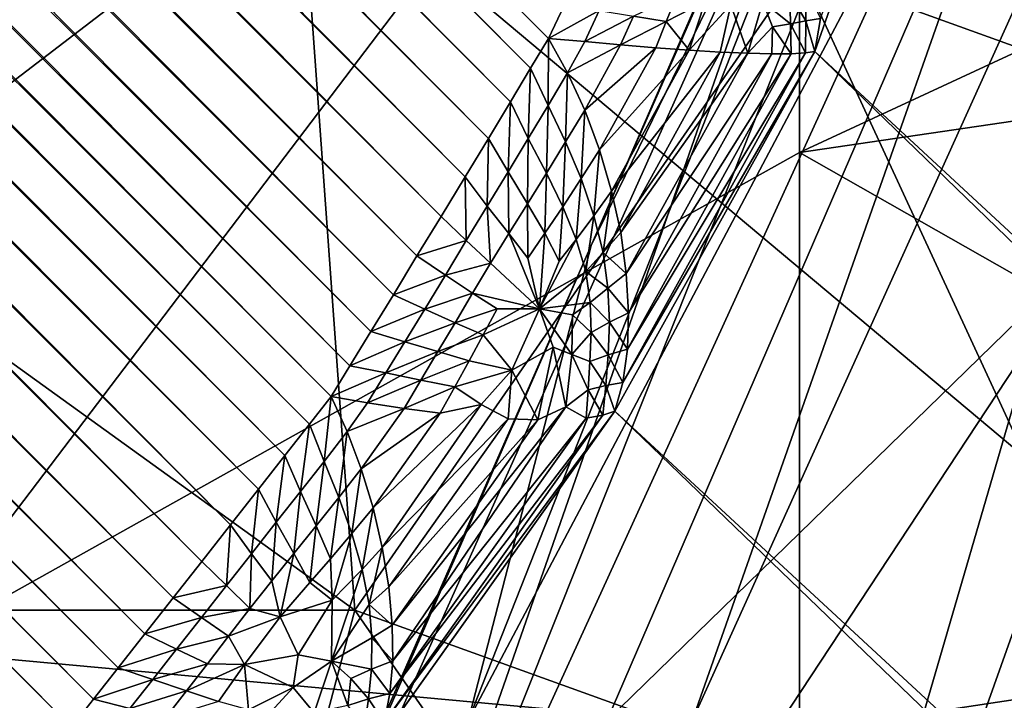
# Model space of a CAD drawing. Extents: x -0.3 to 0.3, y -0.266 to 0.266.
# Tile 128 of 256: x -0.20976 to -0.2061, y 0.17289 to 0.17542. Entities that reach past the tile are written whole.
import ezdxf

# ---------------------------------------------------------------- set-up
doc = ezdxf.new("R2010")
doc.units = 0

msp = doc.modelspace()

# ---------------------------------------------------------------- linework, layer by layer
for points in [[(-0.1948532, 0.1750586, 0.5769998), (-0.2325761, 0.206725, 0.0035146), (-0.2342118, 0.2066809, 0.0024797)], [(-0.1932963, 0.1749638, 0.5768319), (-0.2309307, 0.2065556, 0.0046947), (-0.2325761, 0.206725, 0.0035146)], [(-0.1932963, 0.1749638, 0.5768319), (-0.2325761, 0.206725, 0.0035146), (-0.1948532, 0.1750586, 0.5769998)], [(-0.1964113, 0.174949, 0.5771471), (-0.2342118, 0.2066809, 0.0024797), (-0.2352467, 0.2064856, 0.0023385)], [(-0.1948532, 0.1750586, 0.5769998), (-0.2342118, 0.2066809, 0.0024797), (-0.1964113, 0.174949, 0.5771471)], [(-0.1917672, 0.1746663, 0.5766462), (-0.2293037, 0.2061756, 0.0059998), (-0.2309307, 0.2065556, 0.0046947)], [(-0.1917672, 0.1746663, 0.5766462), (-0.2309307, 0.2065556, 0.0046947), (-0.1932963, 0.1749638, 0.5768319)], [(-0.2352467, 0.2064856, 0.0023385), (-0.2374159, 0.2058528, 0.0017095), (-0.1994246, 0.1741279, 0.57737)], [(-0.1964113, 0.174949, 0.5771471), (-0.2352467, 0.2064856, 0.0023385), (-0.1979438, 0.174637, 0.5772712)], [(-0.1994246, 0.1741279, 0.57737), (-0.1979438, 0.174637, 0.5772712), (-0.2352467, 0.2064856, 0.0023385)], [(-0.1902921, 0.1741711, 0.5764458), (-0.2277229, 0.2055915, 0.0074075), (-0.2293037, 0.2061756, 0.0059998)], [(-0.1902921, 0.1741711, 0.5764458), (-0.2293037, 0.2061756, 0.0059998), (-0.1917672, 0.1746663, 0.5766462)], [(-0.1994246, 0.1741279, 0.57737), (-0.2374159, 0.2058528, 0.0017095), (-0.2388232, 0.205189, 0.0011957)], [(-0.1888961, 0.1734868, 0.5762343), (-0.2262154, 0.2048132, 0.0088939), (-0.2277229, 0.2055915, 0.0074075)], [(-0.1888961, 0.1734868, 0.5762343), (-0.2277229, 0.2055915, 0.0074075), (-0.1902921, 0.1741711, 0.5764458)], [(-0.2008284, 0.1734303, 0.5774418), (-0.2388232, 0.205189, 0.0011957), (-0.2401044, 0.2043545, 0.0008872)], [(-0.1994246, 0.1741279, 0.57737), (-0.2388232, 0.205189, 0.0011957), (-0.2008284, 0.1734303, 0.5774418)], [(-0.2077921, 0.1753526, 0.0006607), (-0.2374776, 0.2050382, 0.0006607), (-0.2373455, 0.2050866, 0.0007054)], [(-0.2077921, 0.1753526, 0.0006607), (-0.2373455, 0.2050866, 0.0007054), (-0.2077349, 0.1754759, 0.0007054)], [(-0.207859, 0.1752416, 0.0006195), (-0.2375946, 0.2049772, 0.0006195), (-0.2374776, 0.2050382, 0.0006607)], [(-0.207859, 0.1752416, 0.0006195), (-0.2374776, 0.2050382, 0.0006607), (-0.2077921, 0.1753526, 0.0006607)], [(-0.2079344, 0.1751166, 0.0005754), (-0.2377262, 0.2049084, 0.0005754), (-0.2375946, 0.2049772, 0.0006195)], [(-0.2079344, 0.1751166, 0.0005754), (-0.2375946, 0.2049772, 0.0006195), (-0.207859, 0.1752416, 0.0006195)], [(-0.2080165, 0.1749809, 0.0005298), (-0.2378691, 0.2048334, 0.0005298), (-0.2377262, 0.2049084, 0.0005754)], [(-0.2080165, 0.1749809, 0.0005298), (-0.2377262, 0.2049084, 0.0005754), (-0.2079344, 0.1751166, 0.0005754)], [(-0.2081033, 0.1748376, 0.0004836), (-0.2380199, 0.2047542, 0.0004835), (-0.2378691, 0.2048334, 0.0005298)], [(-0.2081033, 0.1748376, 0.0004836), (-0.2378691, 0.2048334, 0.0005298), (-0.2080165, 0.1749809, 0.0005298)], [(-0.1876032, 0.172625, 0.5760152), (-0.2248071, 0.2038542, 0.0104334), (-0.2262154, 0.2048132, 0.0088939)], [(-0.1876032, 0.172625, 0.5760152), (-0.2262154, 0.2048132, 0.0088939), (-0.1888961, 0.1734868, 0.5762343)], [(-0.2081926, 0.1746905, 0.0004379), (-0.2381749, 0.2046727, 0.0004379), (-0.2380199, 0.2047542, 0.0004835)], [(-0.2081926, 0.1746905, 0.0004379), (-0.2380199, 0.2047542, 0.0004835), (-0.2081033, 0.1748376, 0.0004836)], [(-0.2082823, 0.1745429, 0.000394), (-0.2383301, 0.2045908, 0.000394), (-0.2381749, 0.2046727, 0.0004379)], [(-0.2082823, 0.1745429, 0.000394), (-0.2381749, 0.2046727, 0.0004379), (-0.2081926, 0.1746905, 0.0004379)], [(-0.20837, 0.1743988, 0.0003529), (-0.2384819, 0.2045106, 0.0003529), (-0.2383301, 0.2045908, 0.000394)], [(-0.20837, 0.1743988, 0.0003529), (-0.2383301, 0.2045908, 0.000394), (-0.2082823, 0.1745429, 0.000394)], [(-0.2084537, 0.1742614, 0.0003156), (-0.2386265, 0.2044341, 0.0003156), (-0.2384819, 0.2045106, 0.0003529)], [(-0.2084537, 0.1742614, 0.0003156), (-0.2384819, 0.2045106, 0.0003529), (-0.20837, 0.1743988, 0.0003529)], [(-0.2085313, 0.1741343, 0.0002831), (-0.2387602, 0.2043631, 0.0002831), (-0.2386265, 0.2044341, 0.0003156)], [(-0.2085313, 0.1741343, 0.0002831), (-0.2386265, 0.2044341, 0.0003156), (-0.2084537, 0.1742614, 0.0003156)], [(-0.202131, 0.1725562, 0.5774854), (-0.2401044, 0.2043545, 0.0008872), (-0.2412582, 0.2033531, 0.0007829)], [(-0.2008284, 0.1734303, 0.5774418), (-0.2401044, 0.2043545, 0.0008872), (-0.202131, 0.1725562, 0.5774854)], [(-0.2086018, 0.1740194, 0.0002556), (-0.2388811, 0.2042987, 0.0002556), (-0.2387602, 0.2043631, 0.0002831)], [(-0.2086018, 0.1740194, 0.0002556), (-0.2387602, 0.2043631, 0.0002831), (-0.2085313, 0.1741343, 0.0002831)], [(-0.2086826, 0.1739162, 0.0002311), (-0.2389873, 0.2042208, 0.0002311), (-0.2388811, 0.2042987, 0.0002556)], [(-0.2086826, 0.1739162, 0.0002311), (-0.2388811, 0.2042987, 0.0002556), (-0.2086018, 0.1740194, 0.0002556)], [(-0.2087735, 0.1738003, 0.0002059), (-0.2391066, 0.2041334, 0.0002059), (-0.2389873, 0.2042208, 0.0002311)], [(-0.2087735, 0.1738003, 0.0002059), (-0.2389873, 0.2042208, 0.0002311), (-0.2086826, 0.1739162, 0.0002311)], [(-0.2088721, 0.1736745, 0.0001807), (-0.239236, 0.2040384, 0.0001807), (-0.2391066, 0.2041334, 0.0002059)], [(-0.2088721, 0.1736745, 0.0001807), (-0.2391066, 0.2041334, 0.0002059), (-0.2087735, 0.1738003, 0.0002059)], [(-0.2089761, 0.1735419, 0.000156), (-0.2393724, 0.2039382, 0.000156), (-0.239236, 0.2040384, 0.0001807)], [(-0.2089761, 0.1735419, 0.000156), (-0.239236, 0.2040384, 0.0001807), (-0.2088721, 0.1736745, 0.0001807)], [(-0.2090829, 0.1734059, 0.0001324), (-0.2395124, 0.2038354, 0.0001324), (-0.2393724, 0.2039382, 0.000156)], [(-0.2090829, 0.1734059, 0.0001324), (-0.2393724, 0.2039382, 0.000156), (-0.2089761, 0.1735419, 0.000156)], [(-0.2091899, 0.1732696, 0.0001107), (-0.2396526, 0.2037323, 0.0001108), (-0.2395124, 0.2038354, 0.0001324)], [(-0.2091899, 0.1732696, 0.0001107), (-0.2395124, 0.2038354, 0.0001324), (-0.2090829, 0.1734059, 0.0001324)], [(-0.1864356, 0.1716005, 0.5757923), (-0.2235219, 0.2027307, 0.0119997), (-0.2248071, 0.2038542, 0.0104334)], [(-0.1864356, 0.1716005, 0.5757923), (-0.2248071, 0.2038542, 0.0104334), (-0.1876032, 0.172625, 0.5760152)], [(-0.2092944, 0.1731366, 0.0000914), (-0.2397895, 0.2036317, 0.0000914), (-0.2396526, 0.2037323, 0.0001108)], [(-0.2092944, 0.1731366, 0.0000914), (-0.2396526, 0.2037323, 0.0001108), (-0.2091899, 0.1732696, 0.0001107)], [(-0.2093938, 0.17301, 0.0000747), (-0.2399198, 0.2035359, 0.0000747), (-0.2397895, 0.2036317, 0.0000914)], [(-0.2093938, 0.17301, 0.0000747), (-0.2397895, 0.2036317, 0.0000914), (-0.2092944, 0.1731366, 0.0000914)], [(-0.2094858, 0.172893, 0.0000613), (-0.2400402, 0.2034473, 0.0000613), (-0.2399198, 0.2035359, 0.0000747)], [(-0.2094858, 0.172893, 0.0000613), (-0.2399198, 0.2035359, 0.0000747), (-0.2093938, 0.17301, 0.0000747)], [(-0.209568, 0.1727884, 0.0000513), (-0.2401477, 0.2033681, 0.0000513), (-0.2400402, 0.2034473, 0.0000613)], [(-0.209568, 0.1727884, 0.0000513), (-0.2400402, 0.2034473, 0.0000613), (-0.2094858, 0.172893, 0.0000613)], [(-0.2136504, 0.1611806, 0.5775), (-0.2033103, 0.1715206, 0.5775), (-0.2412582, 0.2033531, 0.0007829)], [(-0.202131, 0.1725562, 0.5774854), (-0.2412582, 0.2033531, 0.0007829), (-0.2033103, 0.1715206, 0.5775)], [(-0.2096588, 0.1726922, 0.0000433), (-0.2402446, 0.2032781, 0.0000434), (-0.2401477, 0.2033681, 0.0000513)], [(-0.2096588, 0.1726922, 0.0000433), (-0.2401477, 0.2033681, 0.0000513), (-0.209568, 0.1727884, 0.0000513)], [(-0.2097606, 0.1725843, 0.0000355), (-0.2402446, 0.2032781, 0.0000434), (-0.2096588, 0.1726922, 0.0000433)], [(-0.2235219, 0.2027307, 0.0119997), (-0.1864356, 0.1716005, 0.5757923), (-0.1851738, 0.1704289, 0.5843124)], [(-0.1566638, 0.1410817, 0.5068848), (-0.2083498, 0.1875587, 0.0119997), (-0.2235219, 0.2027307, 0.0119997)], [(-0.1566638, 0.1410817, 0.5068848), (-0.2235219, 0.2027307, 0.0119997), (-0.1851738, 0.1704289, 0.5843124)], [(-0.2083498, 0.1875587, 0.0119997), (-0.1566638, 0.1410817, 0.5068848), (-0.1557743, 0.1399757, 0.5060099)], [(-0.2083498, 0.1875587, 0.0119997), (-0.1557743, 0.1399757, 0.5060099), (-0.2074696, 0.1865168, 0.0104333)], [(-0.2074696, 0.1865168, 0.0104333), (-0.1557743, 0.1399757, 0.5060099), (-0.155125, 0.1387435, 0.5051808)], [(-0.2074696, 0.1865168, 0.0104333), (-0.155125, 0.1387435, 0.5051808), (-0.2067497, 0.1853476, 0.0088939)], [(-0.2067497, 0.1853476, 0.0088939), (-0.155125, 0.1387435, 0.5051808), (-0.1547659, 0.1374172, 0.5044283)], [(-0.2067497, 0.1853476, 0.0088939), (-0.1547659, 0.1374172, 0.5044283), (-0.2062024, 0.184071, 0.0074075)], [(-0.2062024, 0.184071, 0.0074075), (-0.1547659, 0.1374172, 0.5044283), (-0.1546625, 0.1360254, 0.5037508)], [(-0.2062024, 0.184071, 0.0074075), (-0.1546625, 0.1360254, 0.5037508), (-0.2058369, 0.1827089, 0.0059998)], [(-0.2035481, 0.1744184, 0.6999344), (-0.2068585, 0.1756127, 0.7014504), (-0.2052033, 0.1803897, 0.6997105)], [(-0.2053018, 0.1798884, 0.7379985), (-0.2052849, 0.1781194, 0.7322169), (-0.2080917, 0.1728123, 0.7351077)], [(-0.2080917, 0.1728123, 0.7351077), (-0.2076338, 0.1745814, 0.7394439), (-0.2053018, 0.1798884, 0.7379985)], [(-0.2067719, 0.1763504, 0.7408893), (-0.2053241, 0.1798884, 0.7394439), (-0.2076338, 0.1745814, 0.7394439)], [(-0.2053241, 0.1798884, 0.7394439), (-0.2053018, 0.1798884, 0.7379985), (-0.2076338, 0.1745814, 0.7394439)], [(-0.2118242, 0.1766324, 1.1320298), (-0.210169, 0.1748994, 1.1257849), (-0.2085137, 0.1786587, 1.1320298)], [(-0.210169, 0.1748994, 1.1257849), (-0.2068585, 0.1774365, 1.1273462), (-0.2085137, 0.1786587, 1.1320298)], [(-0.2058785, 0.1783476, 0.0024797), (-0.1565517, 0.1306528, 0.5020018), (-0.2060976, 0.177305, 0.0023516)], [(-0.2065062, 0.1763504, 0.7423346), (-0.2086224, 0.1710433, 0.74378), (-0.2053922, 0.1781194, 0.74378)], [(-0.2072581, 0.1728123, 0.7452254), (-0.2053922, 0.1781194, 0.74378), (-0.2086224, 0.1710433, 0.74378)], [(-0.2052849, 0.1781194, 0.7322169), (-0.2075756, 0.1728123, 0.7322169), (-0.2080917, 0.1728123, 0.7351077)], [(-0.2057596, 0.1745814, 0.7278807), (-0.2075756, 0.1728123, 0.7322169), (-0.2052849, 0.1781194, 0.7322169)], [(-0.2074166, 0.1693385, 0.7481162), (-0.2049229, 0.1763504, 0.7466708), (-0.204859, 0.1781194, 0.7452254)], [(-0.2072581, 0.1728123, 0.7452254), (-0.2074166, 0.1693385, 0.7481162), (-0.204859, 0.1781194, 0.7452254)], [(-0.204859, 0.1781194, 0.7452254), (-0.2053922, 0.1781194, 0.74378), (-0.2072581, 0.1728123, 0.7452254)], [(-0.210169, 0.1730748, 1.1211013), (-0.2068585, 0.1749276, 1.1211013), (-0.2068585, 0.1774365, 1.1273462)], [(-0.210169, 0.1730748, 1.1211013), (-0.2068585, 0.1774365, 1.1273462), (-0.210169, 0.1748994, 1.1257849)], [(-0.2068585, 0.1749276, 1.1211013), (-0.2018929, 0.1772345, 1.1211013), (-0.2068585, 0.1774365, 1.1273462)], [(-0.2060976, 0.177305, 0.0023516), (-0.206802, 0.175304, 0.0017009), (-0.2067802, 0.1754265, 0.0016221)], [(-0.2060976, 0.177305, 0.0023516), (-0.1573612, 0.1294625, 0.5017667), (-0.206802, 0.175304, 0.0017009)], [(-0.2060976, 0.177305, 0.0023516), (-0.1565517, 0.1306528, 0.5020018), (-0.1573612, 0.1294625, 0.5017667)], [(-0.2018929, 0.1772345, 1.1211013), (-0.2068585, 0.1749276, 1.1211013), (-0.2035481, 0.1754153, 1.1179788)], [(-0.2067719, 0.1763504, 0.7408893), (-0.2099465, 0.1692743, 0.7408893), (-0.2086224, 0.1710433, 0.74378)], [(-0.2076338, 0.1745814, 0.7394439), (-0.2099465, 0.1692743, 0.7408893), (-0.2067719, 0.1763504, 0.7408893)], [(-0.2065062, 0.1763504, 0.7423346), (-0.2067719, 0.1763504, 0.7408893), (-0.2086224, 0.1710433, 0.74378)], [(-0.2048123, 0.1745814, 0.7481162), (-0.2049229, 0.1763504, 0.7466708), (-0.2074166, 0.1693385, 0.7481162)], [(-0.2118242, 0.1756127, 0.7053356), (-0.2085137, 0.1732241, 0.7032355), (-0.2115953, 0.1732241, 0.7058173)], [(-0.2118242, 0.1756127, 0.7053356), (-0.2086861, 0.1756127, 0.702695), (-0.2085137, 0.1732241, 0.7032355)], [(-0.2086861, 0.1756127, 0.702695), (-0.2068585, 0.1756127, 0.7014504), (-0.2085137, 0.1732241, 0.7032355)], [(-0.2068585, 0.1756127, 0.7014504), (-0.2052033, 0.1720299, 0.701607), (-0.2085137, 0.1732241, 0.7032355)], [(-0.2068585, 0.1756127, 0.7014504), (-0.2035481, 0.1744184, 0.6999344), (-0.2052033, 0.1720299, 0.701607)], [(-0.206835, 0.175419, 0.0015018), (-0.2068945, 0.175519, 0.0013363), (-0.2068347, 0.1755435, 0.0014419)], [(-0.2067802, 0.1754265, 0.0016221), (-0.206835, 0.175419, 0.0015018), (-0.2068347, 0.1755435, 0.0014419)], [(-0.2074769, 0.1754363, 0.0008137), (-0.2073141, 0.1755147, 0.0009153), (-0.2073546, 0.175416, 0.0008799)], [(-0.2073546, 0.175416, 0.0008799), (-0.2073141, 0.1755147, 0.0009153), (-0.2072092, 0.1754909, 0.0009796)], [(-0.2068919, 0.1754067, 0.0013806), (-0.2069946, 0.1754889, 0.0011868), (-0.2068945, 0.175519, 0.0013363)], [(-0.206835, 0.175419, 0.0015018), (-0.2068919, 0.1754067, 0.0013806), (-0.2068945, 0.175519, 0.0013363)], [(-0.2077921, 0.1753526, 0.0006607), (-0.2077349, 0.1754759, 0.0007054), (-0.2076045, 0.1754571, 0.0007569)], [(-0.2073546, 0.175416, 0.0008799), (-0.2072092, 0.1754909, 0.0009796), (-0.2072693, 0.1753092, 0.0009317)], [(-0.2072693, 0.1753092, 0.0009317), (-0.2072092, 0.1754909, 0.0009796), (-0.2071137, 0.1754779, 0.0010531)], [(-0.2072693, 0.1753092, 0.0009317), (-0.2071137, 0.1754779, 0.0010531), (-0.2071534, 0.1753023, 0.0010402)], [(-0.2070506, 0.1752979, 0.0011616), (-0.2071534, 0.1753023, 0.0010402), (-0.2071137, 0.1754779, 0.0010531)], [(-0.2070506, 0.1752979, 0.0011616), (-0.2071137, 0.1754779, 0.0010531), (-0.2069946, 0.1754889, 0.0011868)], [(-0.2069591, 0.1753955, 0.001262), (-0.2070506, 0.1752979, 0.0011616), (-0.2069946, 0.1754889, 0.0011868)], [(-0.2068919, 0.1754067, 0.0013806), (-0.2069591, 0.1753955, 0.001262), (-0.2069946, 0.1754889, 0.0011868)], [(-0.2077921, 0.1753526, 0.0006607), (-0.2076045, 0.1754571, 0.0007569), (-0.2076579, 0.1753414, 0.0007011)], [(-0.2076579, 0.1753414, 0.0007011), (-0.2076045, 0.1754571, 0.0007569), (-0.2074769, 0.1754363, 0.0008137)], [(-0.2076579, 0.1753414, 0.0007011), (-0.2074769, 0.1754363, 0.0008137), (-0.2075243, 0.1753289, 0.0007595)], [(-0.2075243, 0.1753289, 0.0007595), (-0.2074769, 0.1754363, 0.0008137), (-0.2073546, 0.175416, 0.0008799)], [(-0.2075243, 0.1753289, 0.0007595), (-0.2073546, 0.175416, 0.0008799), (-0.2073936, 0.1753181, 0.0008371)], [(-0.2073936, 0.1753181, 0.0008371), (-0.2073546, 0.175416, 0.0008799), (-0.2072693, 0.1753092, 0.0009317)], [(-0.2068896, 0.1752961, 0.0014266), (-0.2069591, 0.1753955, 0.001262), (-0.2068919, 0.1754067, 0.0013806)], [(-0.2068365, 0.175299, 0.0015644), (-0.2068919, 0.1754067, 0.0013806), (-0.206835, 0.175419, 0.0015018)], [(-0.2068365, 0.175299, 0.0015644), (-0.2068896, 0.1752961, 0.0014266), (-0.2068919, 0.1754067, 0.0013806)], [(-0.2038616, 0.1732241, 1.1117339), (-0.2035481, 0.1754153, 1.1179788), (-0.2068585, 0.1749276, 1.1211013)], [(-0.206802, 0.175304, 0.0017009), (-0.2068365, 0.175299, 0.0015644), (-0.206835, 0.175419, 0.0015018)], [(-0.206802, 0.175304, 0.0017009), (-0.206835, 0.175419, 0.0015018), (-0.2067802, 0.1754265, 0.0016221)], [(-0.2069617, 0.1752958, 0.0012912), (-0.2070506, 0.1752979, 0.0011616), (-0.2069591, 0.1753955, 0.001262)], [(-0.2068896, 0.1752961, 0.0014266), (-0.2069617, 0.1752958, 0.0012912), (-0.2069591, 0.1753955, 0.001262)], [(-0.2077921, 0.1753526, 0.0006607), (-0.2077937, 0.1751034, 0.0006236), (-0.207859, 0.1752416, 0.0006195)], [(-0.2077921, 0.1753526, 0.0006607), (-0.2077214, 0.1752253, 0.0006578), (-0.2077937, 0.1751034, 0.0006236)], [(-0.2076579, 0.1753414, 0.0007011), (-0.2077214, 0.1752253, 0.0006578), (-0.2077921, 0.1753526, 0.0006607)], [(-0.2075243, 0.1753289, 0.0007595), (-0.2077214, 0.1752253, 0.0006578), (-0.2076579, 0.1753414, 0.0007011)], [(-0.2075243, 0.1753289, 0.0007595), (-0.2076574, 0.1750861, 0.0006689), (-0.2077214, 0.1752253, 0.0006578)], [(-0.2073936, 0.1753181, 0.0008371), (-0.2076574, 0.1750861, 0.0006689), (-0.2075243, 0.1753289, 0.0007595)], [(-0.2073936, 0.1753181, 0.0008371), (-0.2076025, 0.1749379, 0.0006948), (-0.2076574, 0.1750861, 0.0006689)], [(-0.2072693, 0.1753092, 0.0009317), (-0.2076025, 0.1749379, 0.0006948), (-0.2073936, 0.1753181, 0.0008371)], [(-0.2072693, 0.1753092, 0.0009317), (-0.207558, 0.1747847, 0.0007347), (-0.2076025, 0.1749379, 0.0006948)], [(-0.2071534, 0.1753023, 0.0010402), (-0.207558, 0.1747847, 0.0007347), (-0.2072693, 0.1753092, 0.0009317)], [(-0.2071534, 0.1753023, 0.0010402), (-0.207524, 0.1746299, 0.000787), (-0.207558, 0.1747847, 0.0007347)], [(-0.206802, 0.175304, 0.0017009), (-0.2075454, 0.1739649, 0.0011904), (-0.2075165, 0.1740724, 0.0010979)], [(-0.206802, 0.175304, 0.0017009), (-0.1582133, 0.1283219, 0.5015857), (-0.2075454, 0.1739649, 0.0011904)], [(-0.2070506, 0.1752979, 0.0011616), (-0.207524, 0.1746299, 0.000787), (-0.2071534, 0.1753023, 0.0010402)], [(-0.2070506, 0.1752979, 0.0011616), (-0.2075034, 0.1744778, 0.0008519), (-0.207524, 0.1746299, 0.000787)], [(-0.206802, 0.175304, 0.0017009), (-0.2075165, 0.1740724, 0.0010979), (-0.2068365, 0.175299, 0.0015644)], [(-0.2068365, 0.175299, 0.0015644), (-0.2075165, 0.1740724, 0.0010979), (-0.2074991, 0.1741954, 0.0010089)], [(-0.2069617, 0.1752958, 0.0012912), (-0.2075034, 0.1744778, 0.0008519), (-0.2070506, 0.1752979, 0.0011616)], [(-0.2069617, 0.1752958, 0.0012912), (-0.2074947, 0.1743317, 0.0009262), (-0.2075034, 0.1744778, 0.0008519)], [(-0.2068365, 0.175299, 0.0015644), (-0.2074991, 0.1741954, 0.0010089), (-0.2068896, 0.1752961, 0.0014266)], [(-0.2068896, 0.1752961, 0.0014266), (-0.2074991, 0.1741954, 0.0010089), (-0.2074947, 0.1743317, 0.0009262)], [(-0.2068896, 0.1752961, 0.0014266), (-0.2074947, 0.1743317, 0.0009262), (-0.2069617, 0.1752958, 0.0012912)], [(-0.206802, 0.175304, 0.0017009), (-0.1573612, 0.1294625, 0.5017667), (-0.1582133, 0.1283219, 0.5015857)], [(-0.207859, 0.1752416, 0.0006195), (-0.2078677, 0.1749805, 0.0005854), (-0.2079344, 0.1751166, 0.0005754)], [(-0.207859, 0.1752416, 0.0006195), (-0.2077937, 0.1751034, 0.0006236), (-0.2078677, 0.1749805, 0.0005854)], [(-0.2077214, 0.1752253, 0.0006578), (-0.2077289, 0.1749677, 0.0006351), (-0.2077937, 0.1751034, 0.0006236)], [(-0.2077214, 0.1752253, 0.0006578), (-0.2076574, 0.1750861, 0.0006689), (-0.2077289, 0.1749677, 0.0006351)], [(-0.2079344, 0.1751166, 0.0005754), (-0.2079432, 0.1748559, 0.0005442), (-0.2080165, 0.1749809, 0.0005298)], [(-0.2079344, 0.1751166, 0.0005754), (-0.2078677, 0.1749805, 0.0005854), (-0.2079432, 0.1748559, 0.0005442)], [(-0.2077937, 0.1751034, 0.0006236), (-0.2078005, 0.1748509, 0.0005993), (-0.2078677, 0.1749805, 0.0005854)], [(-0.2077937, 0.1751034, 0.0006236), (-0.2077289, 0.1749677, 0.0006351), (-0.2078005, 0.1748509, 0.0005993)], [(-0.2076574, 0.1750861, 0.0006689), (-0.2076708, 0.1748309, 0.0006573), (-0.2077289, 0.1749677, 0.0006351)], [(-0.2076574, 0.1750861, 0.0006689), (-0.2076025, 0.1749379, 0.0006948), (-0.2076708, 0.1748309, 0.0006573)], [(-0.2080165, 0.1749809, 0.0005298), (-0.2080205, 0.1747289, 0.0005022), (-0.2081033, 0.1748376, 0.0004836)], [(-0.2080165, 0.1749809, 0.0005298), (-0.2079432, 0.1748559, 0.0005442), (-0.2080205, 0.1747289, 0.0005022)], [(-0.2078677, 0.1749805, 0.0005854), (-0.207871, 0.1747377, 0.000561), (-0.2079432, 0.1748559, 0.0005442)], [(-0.2078677, 0.1749805, 0.0005854), (-0.2078005, 0.1748509, 0.0005993), (-0.207871, 0.1747377, 0.000561)], [(-0.2077289, 0.1749677, 0.0006351), (-0.2077393, 0.174726, 0.0006196), (-0.2078005, 0.1748509, 0.0005993)], [(-0.2077289, 0.1749677, 0.0006351), (-0.2076708, 0.1748309, 0.0006573), (-0.2077393, 0.174726, 0.0006196)], [(-0.2068585, 0.1749276, 1.1211013), (-0.210169, 0.1730748, 1.1211013), (-0.2068585, 0.1727704, 1.1148564)], [(-0.2076025, 0.1749379, 0.0006948), (-0.2076235, 0.1746929, 0.0006905), (-0.2076708, 0.1748309, 0.0006573)], [(-0.2076025, 0.1749379, 0.0006948), (-0.207558, 0.1747847, 0.0007347), (-0.2076235, 0.1746929, 0.0006905)], [(-0.2038616, 0.1732241, 1.1117339), (-0.2068585, 0.1749276, 1.1211013), (-0.2068585, 0.1727704, 1.1148564)], [(-0.2079432, 0.1748559, 0.0005442), (-0.2079407, 0.1746264, 0.0005223), (-0.2080205, 0.1747289, 0.0005022)], [(-0.2079432, 0.1748559, 0.0005442), (-0.207871, 0.1747377, 0.000561), (-0.2079407, 0.1746264, 0.0005223)], [(-0.2078005, 0.1748509, 0.0005993), (-0.2078059, 0.1746276, 0.0005815), (-0.207871, 0.1747377, 0.000561)], [(-0.2078005, 0.1748509, 0.0005993), (-0.2077393, 0.174726, 0.0006196), (-0.2078059, 0.1746276, 0.0005815)], [(-0.2081033, 0.1748376, 0.0004836), (-0.2080986, 0.1746003, 0.0004612), (-0.2081926, 0.1746905, 0.0004379)], [(-0.2081033, 0.1748376, 0.0004836), (-0.2080205, 0.1747289, 0.0005022), (-0.2080986, 0.1746003, 0.0004612)], [(-0.2076708, 0.1748309, 0.0006573), (-0.2076893, 0.1746043, 0.0006472), (-0.2077393, 0.174726, 0.0006196)], [(-0.2076708, 0.1748309, 0.0006573), (-0.2076235, 0.1746929, 0.0006905), (-0.2076893, 0.1746043, 0.0006472)], [(-0.207558, 0.1747847, 0.0007347), (-0.2075889, 0.1745561, 0.0007335), (-0.2076235, 0.1746929, 0.0006905)], [(-0.207558, 0.1747847, 0.0007347), (-0.207524, 0.1746299, 0.000787), (-0.2075889, 0.1745561, 0.0007335)], [(-0.207871, 0.1747377, 0.000561), (-0.2078698, 0.1745342, 0.0005449), (-0.2079407, 0.1746264, 0.0005223)], [(-0.207871, 0.1747377, 0.000561), (-0.2078059, 0.1746276, 0.0005815), (-0.2078698, 0.1745342, 0.0005449)], [(-0.2080205, 0.1747289, 0.0005022), (-0.2080089, 0.1745156, 0.0004857), (-0.2080986, 0.1746003, 0.0004612)], [(-0.2080205, 0.1747289, 0.0005022), (-0.2079407, 0.1746264, 0.0005223), (-0.2080089, 0.1745156, 0.0004857)], [(-0.2077393, 0.174726, 0.0006196), (-0.2077535, 0.174524, 0.0006059), (-0.2078059, 0.1746276, 0.0005815)], [(-0.2077393, 0.174726, 0.0006196), (-0.2076893, 0.1746043, 0.0006472), (-0.2077535, 0.174524, 0.0006059)], [(-0.2082823, 0.1745429, 0.000394), (-0.2081926, 0.1746905, 0.0004379), (-0.2080986, 0.1746003, 0.0004612)], [(-0.2076235, 0.1746929, 0.0006905), (-0.2076535, 0.1744854, 0.0006814), (-0.2076893, 0.1746043, 0.0006472)], [(-0.2076235, 0.1746929, 0.0006905), (-0.2075889, 0.1745561, 0.0007335), (-0.2076535, 0.1744854, 0.0006814)], [(-0.2078059, 0.1746276, 0.0005815), (-0.2078261, 0.1743459, 0.0005647), (-0.2078698, 0.1745342, 0.0005449)], [(-0.2078059, 0.1746276, 0.0005815), (-0.2077535, 0.174524, 0.0006059), (-0.2078261, 0.1743459, 0.0005647)], [(-0.2075034, 0.1744778, 0.0008519), (-0.2075889, 0.1745561, 0.0007335), (-0.207524, 0.1746299, 0.000787)], [(-0.2082823, 0.1745429, 0.000394), (-0.2080986, 0.1746003, 0.0004612), (-0.2081765, 0.1744716, 0.0004234)], [(-0.2081765, 0.1744716, 0.0004234), (-0.2080986, 0.1746003, 0.0004612), (-0.2080089, 0.1745156, 0.0004857)], [(-0.2079407, 0.1746264, 0.0005223), (-0.2078261, 0.1743459, 0.0005647), (-0.2080089, 0.1745156, 0.0004857)], [(-0.2079407, 0.1746264, 0.0005223), (-0.2078698, 0.1745342, 0.0005449), (-0.2078261, 0.1743459, 0.0005647)], [(-0.2076893, 0.1746043, 0.0006472), (-0.2076535, 0.1744854, 0.0006814), (-0.2078261, 0.1743459, 0.0005647)], [(-0.2076893, 0.1746043, 0.0006472), (-0.2078261, 0.1743459, 0.0005647), (-0.2077535, 0.174524, 0.0006059)], [(-0.2099666, 0.1692743, 0.7379985), (-0.2099465, 0.1692743, 0.7408893), (-0.2076338, 0.1745814, 0.7394439)], [(-0.2080917, 0.1728123, 0.7351077), (-0.2099666, 0.1692743, 0.7379985), (-0.2076338, 0.1745814, 0.7394439)], [(-0.2075717, 0.1744235, 0.000787), (-0.2076535, 0.1744854, 0.0006814), (-0.2075889, 0.1745561, 0.0007335)], [(-0.2075034, 0.1744778, 0.0008519), (-0.2075717, 0.1744235, 0.000787), (-0.2075889, 0.1745561, 0.0007335)], [(-0.2075756, 0.1728123, 0.7322169), (-0.2057596, 0.1745814, 0.7278807), (-0.2069251, 0.1728123, 0.7293261)], [(-0.2074166, 0.1693385, 0.7481162), (-0.2073368, 0.1675053, 0.7495616), (-0.2048123, 0.1745814, 0.7481162)], [(-0.2073368, 0.1675053, 0.7495616), (-0.2047738, 0.1702016, 0.751007), (-0.2048123, 0.1745814, 0.7481162)], [(-0.2069251, 0.1728123, 0.7293261), (-0.2057596, 0.1745814, 0.7278807), (-0.2060734, 0.1728123, 0.7264353)], [(-0.20837, 0.1743988, 0.0003529), (-0.2082823, 0.1745429, 0.000394), (-0.2081765, 0.1744716, 0.0004234)], [(-0.2081765, 0.1744716, 0.0004234), (-0.2080089, 0.1745156, 0.0004857), (-0.2080751, 0.1744045, 0.0004541)], [(-0.2080751, 0.1744045, 0.0004541), (-0.2080089, 0.1745156, 0.0004857), (-0.2078261, 0.1743459, 0.0005647)], [(-0.2076374, 0.1743702, 0.0007223), (-0.2078261, 0.1743459, 0.0005647), (-0.2076535, 0.1744854, 0.0006814)], [(-0.2075717, 0.1744235, 0.000787), (-0.2076374, 0.1743702, 0.0007223), (-0.2076535, 0.1744854, 0.0006814)], [(-0.20837, 0.1743988, 0.0003529), (-0.2081765, 0.1744716, 0.0004234), (-0.2082531, 0.1743453, 0.0003883)], [(-0.2082531, 0.1743453, 0.0003883), (-0.2081765, 0.1744716, 0.0004234), (-0.2080751, 0.1744045, 0.0004541)], [(-0.2074947, 0.1743317, 0.0009262), (-0.2075717, 0.1744235, 0.000787), (-0.2075034, 0.1744778, 0.0008519)], [(-0.2075662, 0.174296, 0.0008476), (-0.2076374, 0.1743702, 0.0007223), (-0.2075717, 0.1744235, 0.000787)], [(-0.2074947, 0.1743317, 0.0009262), (-0.2075662, 0.174296, 0.0008476), (-0.2075717, 0.1744235, 0.000787)], [(-0.2084537, 0.1742614, 0.0003156), (-0.20837, 0.1743988, 0.0003529), (-0.2082531, 0.1743453, 0.0003883)], [(-0.2082531, 0.1743453, 0.0003883), (-0.2080751, 0.1744045, 0.0004541), (-0.2081399, 0.1742943, 0.0004253)], [(-0.2081399, 0.1742943, 0.0004253), (-0.2080751, 0.1744045, 0.0004541), (-0.2079837, 0.1743461, 0.0004869)], [(-0.2080751, 0.1744045, 0.0004541), (-0.2078261, 0.1743459, 0.0005647), (-0.2079837, 0.1743461, 0.0004869)], [(-0.2084537, 0.1742614, 0.0003156), (-0.2082531, 0.1743453, 0.0003883), (-0.2083271, 0.1742239, 0.0003557)], [(-0.2083271, 0.1742239, 0.0003557), (-0.2082531, 0.1743453, 0.0003883), (-0.2081399, 0.1742943, 0.0004253)], [(-0.2081399, 0.1742943, 0.0004253), (-0.2079837, 0.1743461, 0.0004869), (-0.2080353, 0.1742491, 0.0004654)], [(-0.2080353, 0.1742491, 0.0004654), (-0.2079837, 0.1743461, 0.0004869), (-0.2078261, 0.1743459, 0.0005647)], [(-0.2080353, 0.1742491, 0.0004654), (-0.2078261, 0.1743459, 0.0005647), (-0.2079293, 0.1741177, 0.0005323)], [(-0.2077753, 0.1742029, 0.0006237), (-0.2079293, 0.1741177, 0.0005323), (-0.2078261, 0.1743459, 0.0005647)], [(-0.2076374, 0.1743702, 0.0007223), (-0.2077028, 0.1743239, 0.0006618), (-0.2078261, 0.1743459, 0.0005647)], [(-0.2077063, 0.1741759, 0.0007093), (-0.2077753, 0.1742029, 0.0006237), (-0.2078261, 0.1743459, 0.0005647)], [(-0.2077063, 0.1741759, 0.0007093), (-0.2078261, 0.1743459, 0.0005647), (-0.2077028, 0.1743239, 0.0006618)], [(-0.2076339, 0.1742583, 0.0007681), (-0.2077028, 0.1743239, 0.0006618), (-0.2076374, 0.1743702, 0.0007223)], [(-0.2075662, 0.174296, 0.0008476), (-0.2076339, 0.1742583, 0.0007681), (-0.2076374, 0.1743702, 0.0007223)], [(-0.2076339, 0.1742583, 0.0007681), (-0.2077063, 0.1741759, 0.0007093), (-0.2077028, 0.1743239, 0.0006618)], [(-0.2074991, 0.1741954, 0.0010089), (-0.2075662, 0.174296, 0.0008476), (-0.2074947, 0.1743317, 0.0009262)], [(-0.2085313, 0.1741343, 0.0002831), (-0.2084537, 0.1742614, 0.0003156), (-0.2083271, 0.1742239, 0.0003557)], [(-0.2083271, 0.1742239, 0.0003557), (-0.2081399, 0.1742943, 0.0004253), (-0.2082039, 0.1741867, 0.000398)], [(-0.2082039, 0.1741867, 0.000398), (-0.2081399, 0.1742943, 0.0004253), (-0.2080353, 0.1742491, 0.0004654)], [(-0.2075704, 0.1741751, 0.0009141), (-0.2076339, 0.1742583, 0.0007681), (-0.2075662, 0.174296, 0.0008476)], [(-0.2074991, 0.1741954, 0.0010089), (-0.2075704, 0.1741751, 0.0009141), (-0.2075662, 0.174296, 0.0008476)], [(-0.2085313, 0.1741343, 0.0002831), (-0.2083271, 0.1742239, 0.0003557), (-0.2083981, 0.1741082, 0.0003223)], [(-0.2083981, 0.1741082, 0.0003223), (-0.2083271, 0.1742239, 0.0003557), (-0.2082039, 0.1741867, 0.000398)], [(-0.2082039, 0.1741867, 0.000398), (-0.2080353, 0.1742491, 0.0004654), (-0.2080875, 0.1741521, 0.0004452)], [(-0.2080875, 0.1741521, 0.0004452), (-0.2080353, 0.1742491, 0.0004654), (-0.2079293, 0.1741177, 0.0005323)], [(-0.2076385, 0.17415, 0.0008183), (-0.2077063, 0.1741759, 0.0007093), (-0.2076339, 0.1742583, 0.0007681)], [(-0.2075704, 0.1741751, 0.0009141), (-0.2076385, 0.17415, 0.0008183), (-0.2076339, 0.1742583, 0.0007681)], [(-0.2078318, 0.1739328, 0.0006795), (-0.2079293, 0.1741177, 0.0005323), (-0.2077753, 0.1742029, 0.0006237)], [(-0.2077277, 0.1739818, 0.0007807), (-0.2078318, 0.1739328, 0.0006795), (-0.2077753, 0.1742029, 0.0006237)], [(-0.2077277, 0.1739818, 0.0007807), (-0.2077753, 0.1742029, 0.0006237), (-0.2077063, 0.1741759, 0.0007093)], [(-0.2075165, 0.1740724, 0.0010979), (-0.2075704, 0.1741751, 0.0009141), (-0.2074991, 0.1741954, 0.0010089)], [(-0.2083981, 0.1741082, 0.0003223), (-0.2082039, 0.1741867, 0.000398), (-0.2082676, 0.1740808, 0.0003672)], [(-0.2082676, 0.1740808, 0.0003672), (-0.2082039, 0.1741867, 0.000398), (-0.2080875, 0.1741521, 0.0004452)], [(-0.2082676, 0.1740808, 0.0003672), (-0.2080875, 0.1741521, 0.0004452), (-0.2081417, 0.1740553, 0.000422)], [(-0.2081417, 0.1740553, 0.000422), (-0.2080875, 0.1741521, 0.0004452), (-0.2079293, 0.1741177, 0.0005323)], [(-0.2076455, 0.174044, 0.0008717), (-0.2077277, 0.1739818, 0.0007807), (-0.2077063, 0.1741759, 0.0007093)], [(-0.2076455, 0.174044, 0.0008717), (-0.2077063, 0.1741759, 0.0007093), (-0.2076385, 0.17415, 0.0008183)], [(-0.2075798, 0.1740604, 0.000985), (-0.2076385, 0.17415, 0.0008183), (-0.2075704, 0.1741751, 0.0009141)], [(-0.2075165, 0.1740724, 0.0010979), (-0.2075798, 0.1740604, 0.000985), (-0.2075704, 0.1741751, 0.0009141)], [(-0.2086018, 0.1740194, 0.0002556), (-0.2085313, 0.1741343, 0.0002831), (-0.2083981, 0.1741082, 0.0003223)], [(-0.2081417, 0.1740553, 0.000422), (-0.2079293, 0.1741177, 0.0005323), (-0.2080436, 0.1739902, 0.0004808)], [(-0.2080436, 0.1739902, 0.0004808), (-0.2079293, 0.1741177, 0.0005323), (-0.2079425, 0.1739364, 0.0005692)], [(-0.2078318, 0.1739328, 0.0006795), (-0.2079425, 0.1739364, 0.0005692), (-0.2079293, 0.1741177, 0.0005323)], [(-0.2075798, 0.1740604, 0.000985), (-0.2076455, 0.174044, 0.0008717), (-0.2076385, 0.17415, 0.0008183)], [(-0.2086018, 0.1740194, 0.0002556), (-0.2083981, 0.1741082, 0.0003223), (-0.2084666, 0.1739964, 0.000282)], [(-0.2084666, 0.1739964, 0.000282), (-0.2083981, 0.1741082, 0.0003223), (-0.2082676, 0.1740808, 0.0003672)], [(-0.2084666, 0.1739964, 0.000282), (-0.2082676, 0.1740808, 0.0003672), (-0.2083302, 0.1739753, 0.000327)], [(-0.2083302, 0.1739753, 0.000327), (-0.2082676, 0.1740808, 0.0003672), (-0.2081417, 0.1740553, 0.000422)], [(-0.2083302, 0.1739753, 0.000327), (-0.2081417, 0.1740553, 0.000422), (-0.2081952, 0.1739581, 0.0003912)], [(-0.2081952, 0.1739581, 0.0003912), (-0.2081417, 0.1740553, 0.000422), (-0.2080436, 0.1739902, 0.0004808)], [(-0.2076527, 0.1739396, 0.0009267), (-0.2077277, 0.1739818, 0.0007807), (-0.2076455, 0.174044, 0.0008717)], [(-0.2075898, 0.1739502, 0.0010583), (-0.2076527, 0.1739396, 0.0009267), (-0.2076455, 0.174044, 0.0008717)], [(-0.2075898, 0.1739502, 0.0010583), (-0.2076455, 0.174044, 0.0008717), (-0.2075798, 0.1740604, 0.000985)], [(-0.2075454, 0.1739649, 0.0011904), (-0.2075898, 0.1739502, 0.0010583), (-0.2075798, 0.1740604, 0.000985)], [(-0.2075454, 0.1739649, 0.0011904), (-0.2075798, 0.1740604, 0.000985), (-0.2075165, 0.1740724, 0.0010979)], [(-0.2086018, 0.1740194, 0.0002556), (-0.208628, 0.1737783, 0.0002406), (-0.2086826, 0.1739162, 0.0002311)], [(-0.2086018, 0.1740194, 0.0002556), (-0.2085423, 0.1738894, 0.0002562), (-0.208628, 0.1737783, 0.0002406)], [(-0.2084666, 0.1739964, 0.000282), (-0.2085423, 0.1738894, 0.0002562), (-0.2086018, 0.1740194, 0.0002556)], [(-0.2083302, 0.1739753, 0.000327), (-0.2085423, 0.1738894, 0.0002562), (-0.2084666, 0.1739964, 0.000282)], [(-0.2083302, 0.1739753, 0.000327), (-0.2084895, 0.1737502, 0.0002726), (-0.2085423, 0.1738894, 0.0002562)], [(-0.2081952, 0.1739581, 0.0003912), (-0.2084895, 0.1737502, 0.0002726), (-0.2083302, 0.1739753, 0.000327)], [(-0.2080436, 0.1739902, 0.0004808), (-0.2084111, 0.1734572, 0.0003543), (-0.2084454, 0.1736049, 0.0003055)], [(-0.2080436, 0.1739902, 0.0004808), (-0.2084454, 0.1736049, 0.0003055), (-0.2081952, 0.1739581, 0.0003912)], [(-0.2079425, 0.1739364, 0.0005692), (-0.2084111, 0.1734572, 0.0003543), (-0.2080436, 0.1739902, 0.0004808)], [(-0.2077277, 0.1739818, 0.0007807), (-0.2083725, 0.1730355, 0.0005793), (-0.2083742, 0.173169, 0.0004929)], [(-0.2077277, 0.1739818, 0.0007807), (-0.2083742, 0.173169, 0.0004929), (-0.2078318, 0.1739328, 0.0006795)], [(-0.2076527, 0.1739396, 0.0009267), (-0.2083725, 0.1730355, 0.0005793), (-0.2077277, 0.1739818, 0.0007807)], [(-0.2081952, 0.1739581, 0.0003912), (-0.2084454, 0.1736049, 0.0003055), (-0.2084895, 0.1737502, 0.0002726)], [(-0.2075454, 0.1739649, 0.0011904), (-0.208435, 0.1727159, 0.0008823), (-0.2084038, 0.1728066, 0.0007768)], [(-0.2075454, 0.1739649, 0.0011904), (-0.1590964, 0.1272679, 0.5014678), (-0.208435, 0.1727159, 0.0008823)], [(-0.2079425, 0.1739364, 0.0005692), (-0.2083866, 0.1733105, 0.0004166), (-0.2084111, 0.1734572, 0.0003543)], [(-0.2075454, 0.1739649, 0.0011904), (-0.2084038, 0.1728066, 0.0007768), (-0.2075898, 0.1739502, 0.0010583)], [(-0.2075898, 0.1739502, 0.0010583), (-0.2084038, 0.1728066, 0.0007768), (-0.2083825, 0.1729136, 0.0006748)], [(-0.2078318, 0.1739328, 0.0006795), (-0.2083866, 0.1733105, 0.0004166), (-0.2079425, 0.1739364, 0.0005692)], [(-0.2078318, 0.1739328, 0.0006795), (-0.2083742, 0.173169, 0.0004929), (-0.2083866, 0.1733105, 0.0004166)], [(-0.2075898, 0.1739502, 0.0010583), (-0.2083825, 0.1729136, 0.0006748), (-0.2076527, 0.1739396, 0.0009267)], [(-0.2076527, 0.1739396, 0.0009267), (-0.2083825, 0.1729136, 0.0006748), (-0.2083725, 0.1730355, 0.0005793)], [(-0.2075454, 0.1739649, 0.0011904), (-0.1582133, 0.1283219, 0.5015857), (-0.1590964, 0.1272679, 0.5014678)], [(-0.2086826, 0.1739162, 0.0002311), (-0.2087157, 0.1736659, 0.0002211), (-0.2087735, 0.1738003, 0.0002059)], [(-0.2086826, 0.1739162, 0.0002311), (-0.208628, 0.1737783, 0.0002406), (-0.2087157, 0.1736659, 0.0002211)], [(-0.2085423, 0.1738894, 0.0002562), (-0.208573, 0.1736435, 0.0002573), (-0.208628, 0.1737783, 0.0002406)], [(-0.2085423, 0.1738894, 0.0002562), (-0.2084895, 0.1737502, 0.0002726), (-0.208573, 0.1736435, 0.0002573)], [(-0.2087735, 0.1738003, 0.0002059), (-0.2088057, 0.1735515, 0.0001989), (-0.2088721, 0.1736745, 0.0001807)], [(-0.2087735, 0.1738003, 0.0002059), (-0.2087157, 0.1736659, 0.0002211), (-0.2088057, 0.1735515, 0.0001989)], [(-0.208628, 0.1737783, 0.0002406), (-0.2086569, 0.1735379, 0.0002397), (-0.2087157, 0.1736659, 0.0002211)], [(-0.208628, 0.1737783, 0.0002406), (-0.208573, 0.1736435, 0.0002573), (-0.2086569, 0.1735379, 0.0002397)], [(-0.2084895, 0.1737502, 0.0002726), (-0.2085243, 0.1735092, 0.0002854), (-0.208573, 0.1736435, 0.0002573)], [(-0.2084895, 0.1737502, 0.0002726), (-0.2084454, 0.1736049, 0.0003055), (-0.2085243, 0.1735092, 0.0002854)], [(-0.2088721, 0.1736745, 0.0001807), (-0.2088979, 0.1734344, 0.0001763), (-0.2089761, 0.1735419, 0.000156)], [(-0.2088721, 0.1736745, 0.0001807), (-0.2088057, 0.1735515, 0.0001989), (-0.2088979, 0.1734344, 0.0001763)], [(-0.2087157, 0.1736659, 0.0002211), (-0.2087399, 0.1734349, 0.0002191), (-0.2088057, 0.1735515, 0.0001989)], [(-0.2087157, 0.1736659, 0.0002211), (-0.2086569, 0.1735379, 0.0002397), (-0.2087399, 0.1734349, 0.0002191)], [(-0.208573, 0.1736435, 0.0002573), (-0.2086034, 0.1734154, 0.0002649), (-0.2086569, 0.1735379, 0.0002397)], [(-0.208573, 0.1736435, 0.0002573), (-0.2085243, 0.1735092, 0.0002854), (-0.2086034, 0.1734154, 0.0002649)], [(-0.2084454, 0.1736049, 0.0003055), (-0.2084859, 0.1733758, 0.0003259), (-0.2085243, 0.1735092, 0.0002854)], [(-0.2084454, 0.1736049, 0.0003055), (-0.2084111, 0.1734572, 0.0003543), (-0.2084859, 0.1733758, 0.0003259)], [(-0.2089761, 0.1735419, 0.000156), (-0.2089912, 0.1733157, 0.0001548), (-0.2090829, 0.1734059, 0.0001324)], [(-0.2089761, 0.1735419, 0.000156), (-0.2088979, 0.1734344, 0.0001763), (-0.2089912, 0.1733157, 0.0001548)], [(-0.2088057, 0.1735515, 0.0001989), (-0.2088223, 0.173333, 0.0001978), (-0.2088979, 0.1734344, 0.0001763)], [(-0.2088057, 0.1735515, 0.0001989), (-0.2087399, 0.1734349, 0.0002191), (-0.2088223, 0.173333, 0.0001978)], [(-0.2086569, 0.1735379, 0.0002397), (-0.2086807, 0.1733267, 0.000243), (-0.2087399, 0.1734349, 0.0002191)], [(-0.2086569, 0.1735379, 0.0002397), (-0.2086034, 0.1734154, 0.0002649), (-0.2086807, 0.1733267, 0.000243)], [(-0.2085243, 0.1735092, 0.0002854), (-0.2085976, 0.1732613, 0.0002849), (-0.2086034, 0.1734154, 0.0002649)], [(-0.2085243, 0.1735092, 0.0002854), (-0.2084859, 0.1733758, 0.0003259), (-0.2085976, 0.1732613, 0.0002849)], [(-0.2084111, 0.1734572, 0.0003543), (-0.2084597, 0.1732455, 0.0003774), (-0.2084859, 0.1733758, 0.0003259)], [(-0.2084111, 0.1734572, 0.0003543), (-0.2083866, 0.1733105, 0.0004166), (-0.2084597, 0.1732455, 0.0003774)], [(-0.2088979, 0.1734344, 0.0001763), (-0.2089037, 0.1732309, 0.0001782), (-0.2089912, 0.1733157, 0.0001548)], [(-0.2088979, 0.1734344, 0.0001763), (-0.2088223, 0.173333, 0.0001978), (-0.2089037, 0.1732309, 0.0001782)], [(-0.2087399, 0.1734349, 0.0002191), (-0.2087909, 0.1731991, 0.0002127), (-0.2088223, 0.173333, 0.0001978)], [(-0.2087399, 0.1734349, 0.0002191), (-0.2086807, 0.1733267, 0.000243), (-0.2087909, 0.1731991, 0.0002127)], [(-0.2091899, 0.1732696, 0.0001107), (-0.2090829, 0.1734059, 0.0001324), (-0.2089912, 0.1733157, 0.0001548)], [(-0.2086034, 0.1734154, 0.0002649), (-0.2085976, 0.1732613, 0.0002849), (-0.2086807, 0.1733267, 0.000243)], [(-0.2084859, 0.1733758, 0.0003259), (-0.2084597, 0.1732455, 0.0003774), (-0.2086006, 0.1730339, 0.0003407)], [(-0.2084859, 0.1733758, 0.0003259), (-0.2086006, 0.1730339, 0.0003407), (-0.2085976, 0.1732613, 0.0002849)], [(-0.2091899, 0.1732696, 0.0001107), (-0.2089912, 0.1733157, 0.0001548), (-0.2090845, 0.1731965, 0.0001364)], [(-0.2090845, 0.1731965, 0.0001364), (-0.2089912, 0.1733157, 0.0001548), (-0.2089037, 0.1732309, 0.0001782)], [(-0.2088223, 0.173333, 0.0001978), (-0.2087909, 0.1731991, 0.0002127), (-0.2089037, 0.1732309, 0.0001782)], [(-0.2086807, 0.1733267, 0.000243), (-0.2085976, 0.1732613, 0.0002849), (-0.2087909, 0.1731991, 0.0002127)], [(-0.2083742, 0.173169, 0.0004929), (-0.2084597, 0.1732455, 0.0003774), (-0.2083866, 0.1733105, 0.0004166)], [(-0.2092944, 0.1731366, 0.0000914), (-0.2091899, 0.1732696, 0.0001107), (-0.2090845, 0.1731965, 0.0001364)], [(-0.2085976, 0.1732613, 0.0002849), (-0.2087242, 0.1730583, 0.0002531), (-0.2087909, 0.1731991, 0.0002127)], [(-0.2085976, 0.1732613, 0.0002849), (-0.2086006, 0.1730339, 0.0003407), (-0.2087242, 0.1730583, 0.0002531)], [(-0.2084503, 0.1731216, 0.000441), (-0.2086006, 0.1730339, 0.0003407), (-0.2084597, 0.1732455, 0.0003774)], [(-0.2083742, 0.173169, 0.0004929), (-0.2084503, 0.1731216, 0.000441), (-0.2084597, 0.1732455, 0.0003774)], [(-0.2094628, 0.1696413, 0.7058173), (-0.2125199, 0.1720299, 0.7073786), (-0.2115953, 0.1732241, 0.7058173)], [(-0.2115953, 0.1732241, 0.7058173), (-0.2085137, 0.1732241, 0.7032355), (-0.2094628, 0.1696413, 0.7058173)], [(-0.2068585, 0.1708356, 0.7031045), (-0.2094628, 0.1696413, 0.7058173), (-0.2085137, 0.1732241, 0.7032355)], [(-0.2090845, 0.1731965, 0.0001364), (-0.2089037, 0.1732309, 0.0001782), (-0.2089834, 0.1731277, 0.0001633)], [(-0.2089834, 0.1731277, 0.0001633), (-0.2089037, 0.1732309, 0.0001782), (-0.2087909, 0.1731991, 0.0002127)], [(-0.2089834, 0.1731277, 0.0001633), (-0.2087909, 0.1731991, 0.0002127), (-0.2089239, 0.1730218, 0.0001885)], [(-0.2089239, 0.1730218, 0.0001885), (-0.2087909, 0.1731991, 0.0002127), (-0.2087242, 0.1730583, 0.0002531)], [(-0.2085137, 0.1732241, 0.7032355), (-0.2052033, 0.1720299, 0.701607), (-0.2068585, 0.1708356, 0.7031045)], [(-0.2018929, 0.1712701, 1.1023667), (-0.2038616, 0.1732241, 1.1117339), (-0.2068585, 0.1703426, 1.1070503)], [(-0.2068585, 0.1703426, 1.1070503), (-0.2038616, 0.1732241, 1.1117339), (-0.2068585, 0.1727704, 1.1148564)], [(-0.2092944, 0.1731366, 0.0000914), (-0.2090845, 0.1731965, 0.0001364), (-0.2091763, 0.1730793, 0.0001203)], [(-0.2091763, 0.1730793, 0.0001203), (-0.2090845, 0.1731965, 0.0001364), (-0.2089834, 0.1731277, 0.0001633)], [(-0.2083725, 0.1730355, 0.0005793), (-0.2084503, 0.1731216, 0.000441), (-0.2083742, 0.173169, 0.0004929)], [(-0.2093938, 0.17301, 0.0000747), (-0.2092944, 0.1731366, 0.0000914), (-0.2091763, 0.1730793, 0.0001203)], [(-0.2091763, 0.1730793, 0.0001203), (-0.2089834, 0.1731277, 0.0001633), (-0.2090619, 0.1730247, 0.0001509)], [(-0.2090619, 0.1730247, 0.0001509), (-0.2089834, 0.1731277, 0.0001633), (-0.2089239, 0.1730218, 0.0001885)], [(-0.2084518, 0.1730042, 0.0005124), (-0.2086006, 0.1730339, 0.0003407), (-0.2084503, 0.1731216, 0.000441)], [(-0.2083725, 0.1730355, 0.0005793), (-0.2084518, 0.1730042, 0.0005124), (-0.2084503, 0.1731216, 0.000441)], [(-0.2068585, 0.1727704, 1.1148564), (-0.210169, 0.1730748, 1.1211013), (-0.2118242, 0.1703974, 1.1164176)], [(-0.2093938, 0.17301, 0.0000747), (-0.2091763, 0.1730793, 0.0001203), (-0.2092651, 0.1729665, 0.0001059)], [(-0.2092651, 0.1729665, 0.0001059), (-0.2091763, 0.1730793, 0.0001203), (-0.2090619, 0.1730247, 0.0001509)], [(-0.2089239, 0.1730218, 0.0001885), (-0.2087242, 0.1730583, 0.0002531), (-0.2087428, 0.172936, 0.0002824)], [(-0.2086006, 0.1730339, 0.0003407), (-0.2087428, 0.172936, 0.0002824), (-0.2087242, 0.1730583, 0.0002531)], [(-0.2092651, 0.1729665, 0.0001059), (-0.2090619, 0.1730247, 0.0001509), (-0.2091397, 0.1729237, 0.0001395)], [(-0.2091397, 0.1729237, 0.0001395), (-0.2090619, 0.1730247, 0.0001509), (-0.2089239, 0.1730218, 0.0001885)], [(-0.2091397, 0.1729237, 0.0001395), (-0.2089239, 0.1730218, 0.0001885), (-0.2090209, 0.1728842, 0.0001782)], [(-0.2090209, 0.1728842, 0.0001782), (-0.2089239, 0.1730218, 0.0001885), (-0.2089092, 0.1728534, 0.0002248)], [(-0.2089092, 0.1728534, 0.0002248), (-0.2089239, 0.1730218, 0.0001885), (-0.2087428, 0.172936, 0.0002824)], [(-0.2086006, 0.1730339, 0.0003407), (-0.2086648, 0.1728414, 0.0003846), (-0.2087428, 0.172936, 0.0002824)], [(-0.2085398, 0.1728698, 0.0005044), (-0.2086648, 0.1728414, 0.0003846), (-0.2086006, 0.1730339, 0.0003407)], [(-0.2085398, 0.1728698, 0.0005044), (-0.2086006, 0.1730339, 0.0003407), (-0.2085277, 0.1729701, 0.0004442)], [(-0.2084518, 0.1730042, 0.0005124), (-0.2085277, 0.1729701, 0.0004442), (-0.2086006, 0.1730339, 0.0003407)], [(-0.2083825, 0.1729136, 0.0006748), (-0.2084518, 0.1730042, 0.0005124), (-0.2083725, 0.1730355, 0.0005793)], [(-0.2094858, 0.172893, 0.0000613), (-0.2093938, 0.17301, 0.0000747), (-0.2092651, 0.1729665, 0.0001059)], [(-0.2084624, 0.1728943, 0.0005901), (-0.2085277, 0.1729701, 0.0004442), (-0.2084518, 0.1730042, 0.0005124)], [(-0.2083825, 0.1729136, 0.0006748), (-0.2084624, 0.1728943, 0.0005901), (-0.2084518, 0.1730042, 0.0005124)], [(-0.2094858, 0.172893, 0.0000613), (-0.2092651, 0.1729665, 0.0001059), (-0.2093506, 0.1728583, 0.0000899)], [(-0.2093506, 0.1728583, 0.0000899), (-0.2092651, 0.1729665, 0.0001059), (-0.2091397, 0.1729237, 0.0001395)], [(-0.2084624, 0.1728943, 0.0005901), (-0.2085398, 0.1728698, 0.0005044), (-0.2085277, 0.1729701, 0.0004442)], [(-0.2093506, 0.1728583, 0.0000899), (-0.2091397, 0.1729237, 0.0001395), (-0.2092178, 0.1728233, 0.0001242)], [(-0.2092178, 0.1728233, 0.0001242), (-0.2091397, 0.1729237, 0.0001395), (-0.2090209, 0.1728842, 0.0001782)], [(-0.2089092, 0.1728534, 0.0002248), (-0.2087428, 0.172936, 0.0002824), (-0.2089053, 0.1727587, 0.0002592)], [(-0.2086648, 0.1728414, 0.0003846), (-0.2089053, 0.1727587, 0.0002592), (-0.2087428, 0.172936, 0.0002824)], [(-0.2084038, 0.1728066, 0.0007768), (-0.2084624, 0.1728943, 0.0005901), (-0.2083825, 0.1729136, 0.0006748)], [(-0.209568, 0.1727884, 0.0000513), (-0.2094858, 0.172893, 0.0000613), (-0.2093506, 0.1728583, 0.0000899)], [(-0.2084775, 0.1727913, 0.0006722), (-0.2085398, 0.1728698, 0.0005044), (-0.2084624, 0.1728943, 0.0005901)], [(-0.2084038, 0.1728066, 0.0007768), (-0.2084775, 0.1727913, 0.0006722), (-0.2084624, 0.1728943, 0.0005901)]]:
    msp.add_3dface(points)

doc.saveas('drawing.dxf')
